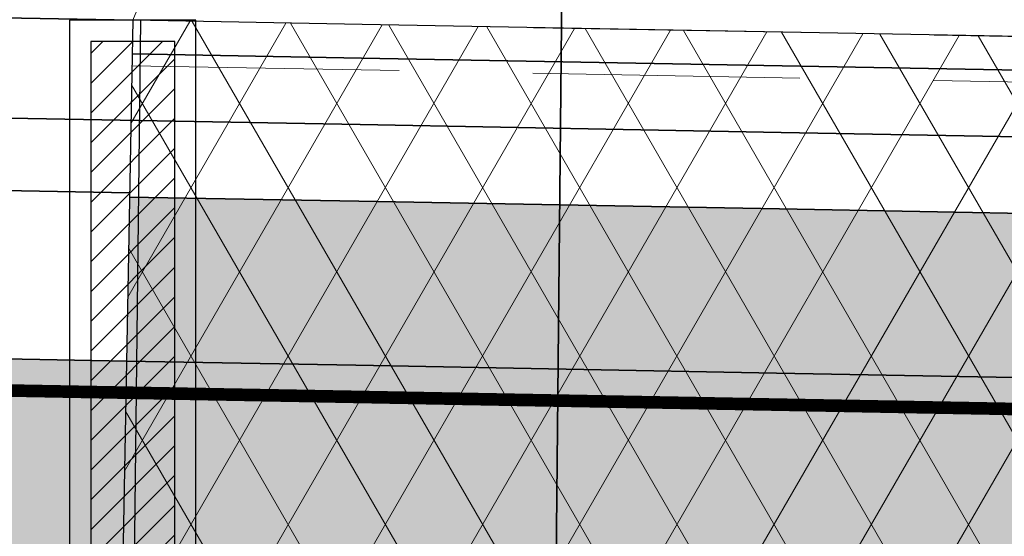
# Model space of a CAD drawing. Extents: x 100296 to 107772, y 404875 to 408930.
# Tile 24 of 98: x 101039 to 101051, y 407481 to 407487. Entities that reach past the tile are written whole.
import ezdxf

# ---------------------------------------------------------------- set-up
doc = ezdxf.new("R2010")
doc.units = 0
doc.linetypes.add('HIDDEN2', pattern=[4.762499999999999, 3.175, -1.5875])
doc.linetypes.add('VW-3-3_STREEP', pattern=[6, 3, -3])
for name, color, linetype, lineweight in [('b-we-gw-taludarcering_lang-g', 2, 'Continuous', 18), ('gr-nw-f2dl400_80', 1, 'f2dl40080', 35), ('n-co-bc-betonvorm-g', 2, 'Continuous', 35), ('n-co-bc-betonvorm-gn', 1, 'HIDDEN2', 18), ('n-we-gw-grondwerk-g', 2, 'Continuous', 35), ('n-we-kw-kunstwerk-a', 253, 'Continuous', 18), ('n-we-vh-verharding_asfalt-g', 7, 'Continuous', 35), ('n-we-vh-verharding_kantverharding-g', 3, 'Continuous', 35), ('n-we-vw-markering_langs_streep_33_015-g', 7, 'VW-3-3_STREEP', 35)]:
    doc.layers.add(name, color=color, linetype=linetype, lineweight=lineweight)
for name, color, linetype in [('TDNA----_damwand', 254, 'Continuous'), ('TDNA----_main_road_asphalt', 251, 'Continuous'), ('TDNL----_damwand', 1, 'Continuous'), ('TDNL----_grondtalud', 1, 'Continuous'), ('TDNL----_kunstwerk', 4, 'Continuous')]:
    doc.layers.add(name, color=color, linetype=linetype)
doc.linetypes.add('f2dl40080', pattern='A,2,-1,[168,RTW.shx,S=0.5,R=0,X=0,Y=0],-1', length=4)

# ---------------------------------------------------------------- blocks, each defined once
blk = doc.blocks.new('pijler bovenaanzicht')
at = {"layer": 'TDNA----_damwand'}
h = blk.add_hatch(dxfattribs=at)
h.set_pattern_fill('ANSI31', color=256, scale=2)
h.set_pattern_definition([(45, (0, 0), (-0.1767766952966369, 0.1767766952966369), [])])
h.paths.add_polyline_path([(-0.5, -7.549999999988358), (0.5, -7.549999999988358), (0.5, 7.549999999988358), (-0.5, 7.549999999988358)])
at = {"layer": 'TDNL----_damwand'}
for points in [[(-0.75, -7.799999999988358), (0.75, -7.799999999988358), (0.75, 7.799999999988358), (-0.75, 7.799999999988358)], [(-0.5, -7.549999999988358), (0.5, -7.549999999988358), (0.5, 7.549999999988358), (-0.5, 7.549999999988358)]]:
    blk.add_lwpolyline(points, close=True, dxfattribs=at)
at = {"layer": 'TDNL----_damwand', "flags": 128}
blk.add_lwpolyline([(0.75, 0), (-0.75, 0)], dxfattribs=at)

msp = doc.modelspace()

# ---------------------------------------------------------------- hatches: boundary and pattern name
at = {"layer": 'n-we-kw-kunstwerk-a'}
h = msp.add_hatch(dxfattribs=at)
h.set_pattern_fill('ENV-A01', color=256)
h.set_pattern_definition([(59.99999999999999, (0, 0), (-0.8660254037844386, 0.5000000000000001), []), (120, (0, 0), (-0.8660254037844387, -0.4999999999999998), [])])
h.paths.add_polyline_path([(101040.5157212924, 407471.381035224), (101048.2398327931, 407471.239290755), (101053.238991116, 407471.1475516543), (101058.2381494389, 407471.0558125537), (101063.2373077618, 407470.9640734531), (101068.2364660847, 407470.8723343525), (101073.2356244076, 407470.7805952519), (101078.2347827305, 407470.6888561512), (101083.2339410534, 407470.5971170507), (101088.2330993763, 407470.50537795), (101093.2322576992, 407470.4136388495), (101098.2314160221, 407470.3218997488), (101103.230574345, 407470.2301606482), (101108.2297326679, 407470.1384215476), (101113.2288909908, 407470.046682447), (101118.2280493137, 407469.9549433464), (101123.2272076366, 407469.8632042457), (101128.2263659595, 407469.7714651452), (101133.2255242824, 407469.6797260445), (101138.2246826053, 407469.587986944), (101143.2238409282, 407469.4962478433), (101148.2229992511, 407469.4045087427), (101153.222157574, 407469.3127696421), (101156.1928551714, 407469.2582546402), (101156.4792646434, 407484.8656269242), (101153.5085670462, 407484.9201419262), (101148.5094087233, 407485.0118810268), (101143.5102504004, 407485.1036201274), (101138.5110920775, 407485.195359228), (101133.5119337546, 407485.2870983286), (101128.5127754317, 407485.3788374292), (101123.5136171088, 407485.4705765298), (101118.5144587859, 407485.5623156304), (101113.515300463, 407485.6540547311), (101108.5161421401, 407485.7457938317), (101103.5169838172, 407485.8375329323), (101098.5178254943, 407485.9292720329), (101093.5186671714, 407486.0210111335), (101088.5195088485, 407486.1127502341), (101083.5203505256, 407486.2044893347), (101078.5211922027, 407486.2962284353), (101073.5220338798, 407486.3879675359), (101068.5228755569, 407486.4797066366), (101063.523717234, 407486.5714457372), (101058.5245589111, 407486.6631848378), (101053.5254005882, 407486.7549239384), (101048.5262422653, 407486.846663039), (101043.5270839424, 407486.9384021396), (101040.8021307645, 407486.988407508)])
at = {"layer": 'TDNA----_main_road_asphalt'}
msp.add_hatch(color=256, dxfattribs=at).paths.add_polyline_path([(101226.8835860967, 407479.5229617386), (101223.4224748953, 407479.586476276), (101218.4233165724, 407479.6782153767), (101213.4241582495, 407479.7699544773), (101208.4249999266, 407479.8616935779), (101203.4258416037, 407479.9534326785), (101198.4266832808, 407480.0451717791), (101193.4275249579, 407480.1369108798), (101188.428366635, 407480.2286499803), (101183.4292083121, 407480.320389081), (101178.4300499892, 407480.4121281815), (101173.4308916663, 407480.5038672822), (101168.4317333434, 407480.5956063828), (101163.4325750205, 407480.6873454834), (101158.4334166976, 407480.779084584), (101156.4049559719, 407480.8163086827), (101156.4407342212, 407482.7659804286), (101153.4700366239, 407482.8204954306), (101148.470878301, 407482.9122345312), (101143.4717199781, 407483.0039736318), (101138.4725616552, 407483.0957127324), (101133.4734033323, 407483.187451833), (101128.4742450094, 407483.2791909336), (101123.4750866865, 407483.3709300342), (101118.4759283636, 407483.4626691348), (101113.4767700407, 407483.5544082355), (101108.4776117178, 407483.6461473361), (101103.4784533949, 407483.7378864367), (101098.479295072, 407483.8296255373), (101093.4801367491, 407483.9213646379), (101088.4809784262, 407484.0131037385), (101083.4818201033, 407484.1048428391), (101078.4826617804, 407484.1965819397), (101073.4835034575, 407484.2883210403), (101068.4843451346, 407484.380060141), (101063.4851868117, 407484.4717992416), (101058.4860284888, 407484.5635383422), (101053.4868701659, 407484.6552774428), (101048.487711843, 407484.7470165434), (101043.4885535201, 407484.838755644), (101040.7636003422, 407484.8887610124), (101040.727822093, 407482.9390892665), (101038.453616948, 407482.9808229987), (101033.4544586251, 407483.0725620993), (101028.4553003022, 407483.1643011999), (101023.4561419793, 407483.2560403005), (101018.4569836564, 407483.3477794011), (101013.4578253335, 407483.4395185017), (101008.4586670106, 407483.5312576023), (101003.4595086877, 407483.622996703), (100998.4603503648, 407483.7147358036), (100993.4611920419, 407483.8064749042), (100988.462033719, 407483.8982140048), (100983.4628753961, 407483.9899531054), (100978.4637170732, 407484.081692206), (100973.4645587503, 407484.1734313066), (100968.4654004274, 407484.2651704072), (100963.4662421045, 407484.3569095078), (100958.4670837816, 407484.4486486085), (100953.4679254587, 407484.5403877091), (100948.4687671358, 407484.6321268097), (100943.4696088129, 407484.7238659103), (100938.47045049, 407484.8156050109), (100933.4712921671, 407484.9073441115), (100928.4721338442, 407484.9990832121), (100923.4729755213, 407485.0908223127), (100918.4738171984, 407485.1825614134), (100913.4746588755, 407485.274300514), (100908.4755005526, 407485.3660396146), (100903.4763422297, 407485.4577787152), (100898.4771839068, 407485.5495178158), (100893.4780255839, 407485.6412569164), (100888.478867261, 407485.732996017), (100883.4797089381, 407485.8247351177), (100878.4805506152, 407485.9164742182), (100873.4813922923, 407486.0082133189), (100868.4822339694, 407486.0999524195), (100863.4830756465, 407486.1916915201), (100858.4839173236, 407486.2834306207), (100853.4847590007, 407486.3751697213), (100848.4856006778, 407486.4669088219), (100843.4864423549, 407486.5586479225), (100838.487284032, 407486.6503870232), (100833.4881257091, 407486.7421261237), (100828.4889673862, 407486.8338652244), (100825.9268903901, 407486.8808816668), (100825.7481836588, 407479.3828983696), (100828.3513587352, 407479.3351277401), (100833.3505170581, 407479.2433886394), (100838.349675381, 407479.1516495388), (100843.3488337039, 407479.0599104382), (100848.3479920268, 407478.9681713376), (100853.3471503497, 407478.876432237), (100858.3463086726, 407478.7846931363), (100863.3454669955, 407478.6929540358), (100868.3446253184, 407478.6012149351), (100873.3437836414, 407478.5094758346), (100878.3429419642, 407478.4177367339), (100883.3421002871, 407478.3259976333), (100888.34125861, 407478.2342585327), (100893.3404169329, 407478.1425194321), (100898.3395752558, 407478.0507803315), (100903.3387335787, 407477.9590412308), (100908.3378919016, 407477.8673021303), (100913.3370502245, 407477.7755630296), (100918.3362085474, 407477.6838239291), (100923.3353668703, 407477.5920848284), (100928.3345251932, 407477.5003457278), (100933.3336835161, 407477.4086066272), (100938.332841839, 407477.3168675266), (100943.3320001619, 407477.225128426), (100948.3311584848, 407477.1333893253), (100953.3303168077, 407477.0416502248), (100958.3294751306, 407476.9499111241), (100963.3286334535, 407476.8581720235), (100968.3277917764, 407476.7664329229), (100973.3269500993, 407476.6746938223), (100978.3261084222, 407476.5829547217), (100983.3252667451, 407476.4912156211), (100988.324425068, 407476.3994765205), (100993.3235833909, 407476.3077374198), (100998.3227417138, 407476.2159983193), (101003.3219000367, 407476.1242592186), (101008.3210583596, 407476.032520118), (101013.3202166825, 407475.9407810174), (101018.3193750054, 407475.8490419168), (101023.3185333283, 407475.7573028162), (101028.3176916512, 407475.6655637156), (101033.3168499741, 407475.573824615), (101038.316008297, 407475.4820855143), (101040.590213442, 407475.4403517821), (101040.5544351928, 407473.4906800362), (101043.2793883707, 407473.4406746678), (101048.2785466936, 407473.3489355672), (101053.2777050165, 407473.2571964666), (101058.2768633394, 407473.165457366), (101063.2760216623, 407473.0737182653), (101068.2751799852, 407472.9819791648), (101073.2743383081, 407472.8902400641), (101078.273496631, 407472.7985009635), (101083.2726549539, 407472.7067618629), (101088.2718132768, 407472.6150227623), (101093.2709715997, 407472.5232836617), (101098.2701299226, 407472.4315445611), (101103.2692882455, 407472.3398054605), (101108.2684465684, 407472.2480663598), (101113.2676048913, 407472.1563272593), (101118.2667632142, 407472.0645881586), (101123.2659215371, 407471.972849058), (101128.26507986, 407471.8811099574), (101133.2642381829, 407471.7893708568), (101138.2633965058, 407471.6976317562), (101143.2625548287, 407471.6058926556), (101148.2617131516, 407471.514153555), (101153.2608714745, 407471.4224144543), (101156.2315690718, 407471.3678994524), (101156.267347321, 407473.3175711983), (101158.2958080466, 407473.2803470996), (101163.2949663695, 407473.1886079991), (101168.2941246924, 407473.0968688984), (101173.2932830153, 407473.0051297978), (101178.2924413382, 407472.9133906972), (101183.2915996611, 407472.8216515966), (101188.290757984, 407472.729912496), (101193.2899163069, 407472.6381733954), (101198.2890746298, 407472.5464342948), (101203.2882329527, 407472.4546951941), (101208.2873912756, 407472.3629560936), (101213.2865495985, 407472.2712169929), (101218.2857079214, 407472.1794778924), (101223.2848662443, 407472.0877387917), (101226.1148840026, 407472.0358053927)])

# ---------------------------------------------------------------- linework, layer by layer
at = {"layer": 'b-we-gw-taludarcering_lang-g', "flags": 128}
msp.add_lwpolyline([(101040.8021307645, 407486.988407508), (101046.0180749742, 407499.5219232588)], dxfattribs=at)
at = {"layer": 'gr-nw-f2dl400_80', "ltscale": 0.5, "flags": 128}
msp.add_lwpolyline([(101030.7819802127, 407485.9820860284), (101043.5052500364, 407485.7486024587), (101048.5044083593, 407485.6568633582), (101053.5035666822, 407485.5651242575), (101058.5027250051, 407485.4733851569), (101063.501883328, 407485.3816460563), (101068.5010416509, 407485.2899069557), (101073.5001999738, 407485.1981678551), (101078.4993582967, 407485.1064287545), (101083.4985166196, 407485.0146896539), (101088.4976749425, 407484.9229505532), (101093.4968332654, 407484.8312114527), (101098.4959915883, 407484.739472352), (101103.4951499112, 407484.6477332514), (101108.4943082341, 407484.5559941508), (101113.493466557, 407484.4642550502), (101118.4926248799, 407484.3725159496), (101123.4917832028, 407484.280776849), (101128.4909415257, 407484.1890377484), (101133.4900998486, 407484.0972986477), (101138.4892581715, 407484.0055595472), (101143.4884164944, 407483.9138204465), (101148.4875748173, 407483.8220813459), (101153.4867331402, 407483.7303422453), (101166.4557473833, 407483.4923490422)], dxfattribs=at)
at = {"layer": 'n-co-bc-betonvorm-g', "flags": 128}
msp.add_lwpolyline([(101040.7947916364, 407486.5884748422), (101043.5197448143, 407486.5384694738), (101048.5189031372, 407486.4467303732), (101053.5180614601, 407486.3549912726), (101058.517219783, 407486.263252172), (101063.5163781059, 407486.1715130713), (101068.5155364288, 407486.0797739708), (101073.5146947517, 407485.9880348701), (101078.5138530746, 407485.8962957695), (101083.5130113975, 407485.8045566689), (101088.5121697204, 407485.7128175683)], dxfattribs=at)
at = {"layer": 'n-co-bc-betonvorm-gn', "flags": 128}
for points in [[(101040.8021307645, 407486.988407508), (101043.5270839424, 407486.9384021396), (101048.5262422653, 407486.846663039), (101053.5254005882, 407486.7549239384), (101058.5245589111, 407486.6631848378), (101063.523717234, 407486.5714457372), (101068.5228755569, 407486.4797066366), (101073.5220338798, 407486.3879675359), (101078.5211922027, 407486.2962284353), (101083.5203505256, 407486.2044893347), (101088.5195088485, 407486.1127502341), (101093.5186671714, 407486.0210111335), (101098.5178254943, 407485.9292720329), (101103.5169838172, 407485.8375329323), (101108.5161421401, 407485.7457938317), (101113.515300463, 407485.6540547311), (101118.5144587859, 407485.5623156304), (101123.5136171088, 407485.4705765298), (101128.5127754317, 407485.3788374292), (101133.5119337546, 407485.2870983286), (101138.5110920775, 407485.195359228), (101143.5102504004, 407485.1036201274), (101148.5094087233, 407485.0118810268), (101153.5085670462, 407484.9201419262), (101156.4792646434, 407484.8656269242)], [(101040.7922229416, 407486.4484984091), (101043.5171761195, 407486.3984930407), (101048.5163344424, 407486.3067539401), (101053.5154927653, 407486.2150148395), (101058.5146510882, 407486.1232757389), (101063.5138094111, 407486.0315366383), (101068.512967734, 407485.9397975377), (101073.5121260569, 407485.8480584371), (101078.5112843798, 407485.7563193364), (101083.5104427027, 407485.6645802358), (101088.5096010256, 407485.5728411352), (101093.5087593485, 407485.4811020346), (101098.5079176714, 407485.389362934), (101103.5070759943, 407485.2976238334), (101108.5062343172, 407485.2058847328), (101113.5053926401, 407485.1141456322), (101118.504550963, 407485.0224065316), (101123.5037092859, 407484.9306674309), (101128.5028676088, 407484.8389283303), (101133.5020259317, 407484.7471892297), (101138.5011842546, 407484.6554501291), (101143.5003425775, 407484.5637110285), (101148.4995009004, 407484.4719719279), (101153.4986592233, 407484.3802328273), (101156.4693568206, 407484.3257178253)]]:
    msp.add_lwpolyline(points, dxfattribs=at)
at = {"layer": 'n-we-gw-grondwerk-g'}
msp.add_lwpolyline([(101012.793427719, 407447.2343579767), (101017.7825140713, 407446.59376484), (101022.7694035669, 407445.8334579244), (101028.4602319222, 407445.0030457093, 0.4543361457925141), (101045.6253796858, 407459.6976751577), (101046.017343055, 407499.3737441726, 0.4629243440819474), (101028.7242560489, 407514.3454988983), (101024.0132843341, 407513.6165171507), (101018.9982014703, 407512.8404768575), (101013.9918171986, 407512.5384507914), (101008.9848418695, 407512.2042161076)], format="xyb", dxfattribs=at)
msp.add_lwpolyline([(101013.532134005, 407487.4888367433), (101018.5312923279, 407487.3970976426), (101023.5304506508, 407487.3053585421), (101028.5296089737, 407487.2136194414), (101033.5287672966, 407487.1218803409), (101040.8021307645, 407486.988407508)], dxfattribs=at)
at = {"layer": 'n-we-vh-verharding_asfalt-g', "flags": 128}
msp.add_lwpolyline([(101013.4945209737, 407485.4391818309), (101018.4936792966, 407485.3474427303), (101023.4928376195, 407485.2557036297), (101028.4919959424, 407485.1639645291), (101033.4911542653, 407485.0722254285), (101040.7645177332, 407484.9387525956)], dxfattribs=at)
at = {"layer": 'n-we-vh-verharding_kantverharding-g', "flags": 128}
for points in [[(101040.7636003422, 407484.8887610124), (101043.4885535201, 407484.838755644), (101048.487711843, 407484.7470165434), (101053.4868701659, 407484.6552774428), (101058.4860284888, 407484.5635383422), (101063.4851868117, 407484.4717992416), (101068.4843451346, 407484.380060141), (101073.4835034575, 407484.2883210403), (101078.4826617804, 407484.1965819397), (101083.4818201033, 407484.1048428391), (101088.4809784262, 407484.0131037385)], [(101013.4578253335, 407483.4395185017), (101018.4569836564, 407483.3477794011), (101023.4561419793, 407483.2560403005), (101028.4553003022, 407483.1643011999), (101033.4544586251, 407483.0725620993), (101038.453616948, 407482.9808229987), (101040.727822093, 407482.9390892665), (101043.4527752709, 407482.889083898), (101048.4519335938, 407482.7973447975), (101053.4510919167, 407482.7056056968), (101058.4502502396, 407482.6138665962), (101063.4494085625, 407482.5221274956), (101068.4485668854, 407482.430388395), (101073.4477252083, 407482.3386492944), (101078.4468835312, 407482.2469101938), (101083.4460418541, 407482.1551710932), (101088.445200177, 407482.0634319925)]]:
    msp.add_lwpolyline(points, dxfattribs=at)
at = {"layer": 'n-we-vw-markering_langs_streep_33_015-g', "flags": 128}
msp.add_lwpolyline([(100738.6928291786, 407489.9316212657, 0.15, 0.15, 0), (100749.9841746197, 407488.931759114, 0.15, 0.15, 0), (100769.304407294, 407487.7613711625, 0.15, 0.15, 0.01041102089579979), (100779.7221027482, 407487.3530014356, 0.15, 0.15, 0), (100783.4896620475, 407487.2845802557, 0.15, 0.15, 0), (100788.4888203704, 407487.192841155, 0.15, 0.15, 0), (100793.4879786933, 407487.1011020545, 0.15, 0.15, 0), (100798.4871370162, 407487.0093629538, 0.15, 0.15, 0), (100803.4862953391, 407486.9176238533, 0.15, 0.15, 0), (100808.485453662, 407486.8258847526, 0.15, 0.15, 0), (100813.4846119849, 407486.734145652, 0.15, 0.15, 0), (100818.4837703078, 407486.6424065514, 0.15, 0.15, 0), (100823.4829286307, 407486.5506674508, 0.15, 0.15, 0), (100828.4820869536, 407486.4589283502, 0.15, 0.15, 0), (100833.4812452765, 407486.3671892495, 0.15, 0.15, 0), (100838.4804035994, 407486.275450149, 0.15, 0.15, 0), (100843.4795619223, 407486.1837110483, 0.15, 0.15, 0), (100848.4787202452, 407486.0919719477, 0.15, 0.15, 0), (100853.4778785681, 407486.0002328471, 0.15, 0.15, 0), (100858.477036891, 407485.9084937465, 0.15, 0.15, 0), (100863.4761952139, 407485.8167546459, 0.15, 0.15, 0), (100868.4753535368, 407485.7250155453, 0.15, 0.15, 0), (100873.4745118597, 407485.6332764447, 0.15, 0.15, 0), (100878.4736701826, 407485.541537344, 0.15, 0.15, 0), (100883.4728285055, 407485.4497982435, 0.15, 0.15, 0), (100888.4719868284, 407485.3580591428, 0.15, 0.15, 0), (100893.4711451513, 407485.2663200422, 0.15, 0.15, 0), (100898.4703034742, 407485.1745809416, 0.15, 0.15, 0), (100903.4694617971, 407485.082841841, 0.15, 0.15, 0), (100908.46862012, 407484.9911027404, 0.15, 0.15, 0), (100913.4677784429, 407484.8993636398, 0.15, 0.15, 0), (100918.4669367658, 407484.8076245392, 0.15, 0.15, 0), (100923.4660950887, 407484.7158854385, 0.15, 0.15, 0), (100928.4652534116, 407484.6241463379, 0.15, 0.15, 0), (100933.4644117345, 407484.5324072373, 0.15, 0.15, 0), (100938.4635700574, 407484.4406681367, 0.15, 0.15, 0), (100943.4627283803, 407484.3489290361, 0.15, 0.15, 0), (100948.4618867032, 407484.2571899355, 0.15, 0.15, 0), (100953.4610450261, 407484.1654508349, 0.15, 0.15, 0), (100958.460203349, 407484.0737117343, 0.15, 0.15, 0), (100963.4593616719, 407483.9819726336, 0.15, 0.15, 0), (100968.4585199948, 407483.890233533, 0.15, 0.15, 0), (100973.4576783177, 407483.7984944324, 0.15, 0.15, 0), (100978.4568366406, 407483.7067553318, 0.15, 0.15, 0), (100983.4559949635, 407483.6150162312, 0.15, 0.15, 0), (100988.4551532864, 407483.5232771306, 0.15, 0.15, 0), (100993.4543116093, 407483.43153803, 0.15, 0.15, 0), (100998.4534699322, 407483.3397989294, 0.15, 0.15, 0), (101003.4526282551, 407483.2480598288, 0.15, 0.15, 0), (101008.451786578, 407483.1563207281, 0.15, 0.15, 0), (101013.4509449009, 407483.0645816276, 0.15, 0.15, 0), (101018.4501032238, 407482.9728425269, 0.15, 0.15, 0), (101023.4492615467, 407482.8811034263, 0.15, 0.15, 0), (101028.4484198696, 407482.7893643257, 0.15, 0.15, 0), (101033.4475781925, 407482.6976252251, 0.15, 0.15, 0), (101038.4467365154, 407482.6058861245, 0.15, 0.15, 0), (101040.7209416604, 407482.5641523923, 0.15, 0.15, 0), (101043.4458948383, 407482.5141470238, 0.15, 0.15, 0), (101048.4450531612, 407482.4224079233, 0.15, 0.15, 0), (101053.4442114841, 407482.3306688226, 0.15, 0.15, 0), (101058.443369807, 407482.2389297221, 0.15, 0.15, 0), (101063.4425281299, 407482.1471906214, 0.15, 0.15, 0), (101068.4416864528, 407482.0554515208, 0.15, 0.15, 0), (101073.4408447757, 407481.9637124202, 0.15, 0.15, 0), (101078.4400030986, 407481.8719733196, 0.15, 0.15, 0), (101083.4391614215, 407481.780234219, 0.15, 0.15, 0), (101088.4383197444, 407481.6884951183, 0.15, 0.15, 0), (101093.4374780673, 407481.5967560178, 0.15, 0.15, 0), (101098.4366363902, 407481.5050169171, 0.15, 0.15, 0), (101103.4357947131, 407481.4132778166, 0.15, 0.15, 0), (101108.434953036, 407481.3215387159, 0.15, 0.15, 0), (101113.4341113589, 407481.2297996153, 0.15, 0.15, 0), (101118.4332696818, 407481.1380605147, 0.15, 0.15, 0), (101123.4324280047, 407481.0463214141, 0.15, 0.15, 0), (101128.4315863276, 407480.9545823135, 0.15, 0.15, 0), (101133.4307446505, 407480.8628432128, 0.15, 0.15, 0), (101138.4299029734, 407480.7711041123, 0.15, 0.15, 0), (101143.4290612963, 407480.6793650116, 0.15, 0.15, 0), (101148.4282196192, 407480.5876259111, 0.15, 0.15, 0), (101153.4273779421, 407480.4958868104, 0.15, 0.15, 0), (101156.3980755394, 407480.4413718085, 0.15, 0.15, 0), (101158.426536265, 407480.4041477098, 0.15, 0.15, 0), (101163.4256945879, 407480.3124086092, 0.15, 0.15, 0), (101168.4248529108, 407480.2206695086, 0.15, 0.15, 0), (101173.4240112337, 407480.128930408, 0.15, 0.15, 0), (101178.4231695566, 407480.0371913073, 0.15, 0.15, 0), (101183.4223278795, 407479.9454522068, 0.15, 0.15, 0), (101188.4214862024, 407479.8537131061, 0.15, 0.15, 0), (101193.4206445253, 407479.7619740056, 0.15, 0.15, 0), (101198.4198028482, 407479.6702349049, 0.15, 0.15, 0), (101203.4189611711, 407479.5784958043, 0.15, 0.15, 0), (101208.418119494, 407479.4867567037, 0.15, 0.15, 0), (101213.4172778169, 407479.3950176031, 0.15, 0.15, 0), (101218.4164361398, 407479.3032785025, 0.15, 0.15, 0), (101223.4155944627, 407479.2115394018, 0.15, 0.15, 0), (101228.4147527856, 407479.1198003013, 0.15, 0.15, 0), (101233.4139111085, 407479.0280612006, 0.15, 0.15, 0), (101238.4130694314, 407478.9363221, 0.15, 0.15, 0), (101243.4122277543, 407478.8445829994, 0.15, 0.15, 0), (101248.4113860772, 407478.7528438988, 0.15, 0.15, 0), (101253.4105444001, 407478.6611047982, 0.15, 0.15, 0), (101258.409702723, 407478.5693656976, 0.15, 0.15, 0), (101263.4088610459, 407478.477626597, 0.15, 0.15, 0), (101268.4080193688, 407478.3858874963, 0.15, 0.15, 0), (101273.4071776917, 407478.2941483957, 0.15, 0.15, 0), (101278.4063360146, 407478.2024092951, 0.15, 0.15, 0), (101283.4054943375, 407478.1106701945, 0.15, 0.15, 0), (101288.4046526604, 407478.0189310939, 0.15, 0.15, 0), (101293.4038109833, 407477.9271919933, 0.15, 0.15, 0), (101298.4029693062, 407477.8354528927, 0.15, 0.15, 0), (101303.4021276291, 407477.7437137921, 0.15, 0.15, 0), (101308.401285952, 407477.6519746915, 0.15, 0.15, 0), (101313.4004442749, 407477.5602355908, 0.15, 0.15, 0), (101318.3996025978, 407477.4684964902, 0.15, 0.15, 0), (101323.3987609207, 407477.3767573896, 0.15, 0.15, 0), (101328.3979192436, 407477.285018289, 0.15, 0.15, 0), (101333.3970775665, 407477.1932791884, 0.15, 0.15, 0), (101338.3962358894, 407477.1015400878, 0.15, 0.15, 0), (101343.3953942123, 407477.0098009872, 0.15, 0.15, 0), (101348.3945525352, 407476.9180618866, 0.15, 0.15, 0), (101353.3937108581, 407476.8263227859, 0.15, 0.15, 0), (101363.3920275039, 407476.6428445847, 0.15, 0.15, 0), (101373.3903441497, 407476.4593663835, 0.15, 0.15, 0), (101383.3886607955, 407476.2758881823, 0.15, 0.15, 0), (101393.3869774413, 407476.0924099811, 0.15, 0.15, 0), (101403.3852940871, 407475.9089317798, 0.15, 0.15, 0), (101404.287216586, 407475.8923806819, 0.15, 0.15, 0), (101413.3836107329, 407475.7254535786, 0.15, 0.15, 0), (101423.3819273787, 407475.5419753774, 0.15, 0.15, 0), (101433.3802440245, 407475.3584971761, 0.15, 0.15, 0), (101443.3785606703, 407475.1750189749, 0.15, 0.15, 0), (101453.3768773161, 407474.9915407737, 0.15, 0.15, 0), (101463.3751939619, 407474.8080625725, 0.15, 0.15, 0), (101473.3735106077, 407474.6245843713, 0.15, 0.15, 0), (101483.3718272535, 407474.4411061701, 0.15, 0.15, 0), (101488.3709855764, 407474.3493670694, 0.15, 0.15, 0), (101493.3701438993, 407474.2576279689, 0.15, 0.15, 0), (101498.3698765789, 407474.1656987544, 0.15, 0.15, 0), (101503.3722758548, 407474.0709601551, 0.15, 0.15, 0), (101508.3774550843, 407473.9691123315, 0.15, 0.15, 0), (101513.3853077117, 407473.8558151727, 0.15, 0.15, 0), (101518.3956974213, 407473.7267217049, 0.15, 0.15, 0), (101523.4084468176, 407473.5774785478, 0.15, 0.15, 0), (101528.4233260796, 407473.4037265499, 0.15, 0.15, 0), (101533.4400415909, 407473.20110165, 0.15, 0.15, 0), (101538.4582245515, 407472.9652360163, 0.15, 0.15, 0), (101543.4774195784, 407472.6917595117, 0.15, 0.15, 0), (101548.4970733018, 407472.3763015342, 0.15, 0.15, 0), (101553.5165160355, 407472.0144940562, 0.15, 0.15, 0), (101558.5333970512, 407471.6029934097, 0.15, 0.15, 0), (101563.5459122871, 407471.1413453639, 0.15, 0.15, 0), (101568.5535604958, 407470.6295960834, 0.15, 0.15, 0), (101573.5558409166, 407470.0677967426, 0.15, 0.15, 0), (101578.5522533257, 407469.4560035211, 0.15, 0.15, 0), (101583.542298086, 407468.7942775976, 0.15, 0.15, 0), (101588.5254761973, 407468.0826851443, 0.15, 0.15, 0), (101593.5012893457, 407467.3212973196, 0.15, 0.15, 0), (101598.4692399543, 407466.5101902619, 0.15, 0.15, 0), (101603.4288312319, 407465.6494450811, 0.15, 0.15, 0), (101608.3795672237, 407464.739147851, 0.15, 0.15, 0), (101613.3209528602, 407463.7793896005, 0.15, 0.15, 0), (101618.252494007, 407462.7702663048, 0.15, 0.15, 0), (101631.5834716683, 407459.8006094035, 0, 0, 0)], format="xyseb", dxfattribs=at)
at = {"layer": 'TDNL----_damwand', "flags": 128}
msp.add_lwpolyline([(101040.8934842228, 407486.9873374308), (101040.7106539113, 407471.3789432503)], dxfattribs=at)
at = {"layer": 'TDNL----_grondtalud'}
msp.add_lwpolyline([(101041.5521307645, 407473.4292278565), (101041.5521307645, 407484.9300167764, 0.4119857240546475)], format="xyb", dxfattribs=at)
at = {"layer": 'TDNL----_kunstwerk', "flags": 128}
msp.add_lwpolyline([(101088.5195088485, 407486.1127502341), (101083.5203505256, 407486.2044893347), (101078.5211922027, 407486.2962284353), (101073.5220338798, 407486.3879675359), (101068.5228755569, 407486.4797066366), (101063.523717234, 407486.5714457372), (101058.5245589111, 407486.6631848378), (101053.5254005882, 407486.7549239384), (101048.5262422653, 407486.846663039), (101043.5270839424, 407486.9384021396), (101040.8021307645, 407486.988407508), (101040.5157212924, 407471.381035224), (101048.2398327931, 407471.239290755), (101053.238991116, 407471.1475516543), (101058.2381494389, 407471.0558125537), (101063.2373077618, 407470.9640734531), (101068.2364660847, 407470.8723343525), (101073.2356244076, 407470.7805952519), (101078.2347827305, 407470.6888561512), (101083.2339410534, 407470.5971170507), (101088.2330993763, 407470.50537795)], dxfattribs=at)

# ---------------------------------------------------------------- block references
at = {"layer": 'TDNL----_damwand'}
msp.add_blockref('pijler bovenaanzicht', (101040.8021307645, 407479.188407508), dxfattribs=at)

doc.saveas('drawing.dxf')
